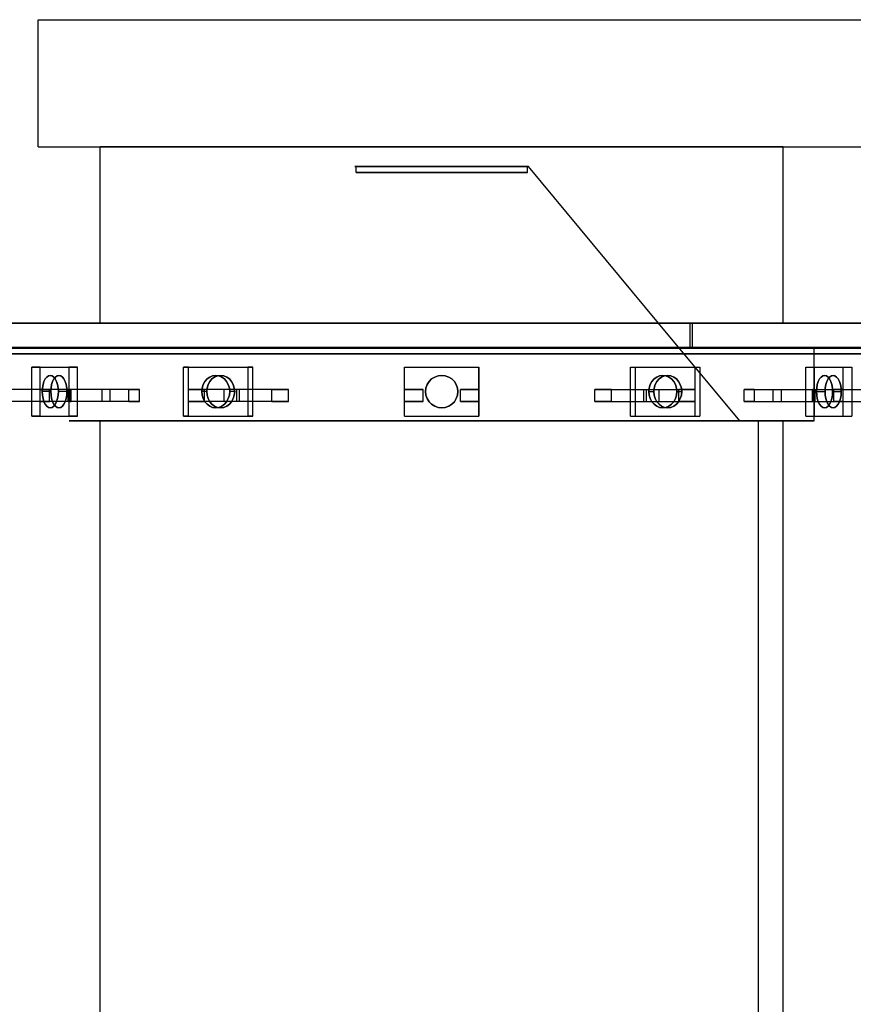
# Model space of a CAD drawing. Header units: millimetres. Extents: x -253 to 492, y -308 to 204.
# Tile 6 of 19: x -201 to -134, y 40 to 119. Entities that reach past the tile are written whole.
import ezdxf

# ---------------------------------------------------------------- set-up
doc = ezdxf.new("R2010")
doc.units = ezdxf.units.MM
doc.layers.add('GEOMETRY', color=7, linetype='Continuous')

msp = doc.modelspace()

# ---------------------------------------------------------------- linework, layer by layer
at = {"layer": 'GEOMETRY'}
for p, q in [((-194.5349, 94.3089), (-194.5349, 108.4553)), ((-139.6628, 94.3089), (-139.6628, 108.4553)), ((-173.9828, 106.4119), (-173.9828, 106.8835)), ((-160.2149, 106.4119), (-160.2149, 106.8835)), ((-194.5349, 7.8591), (-194.5349, 86.4499)), ((-139.6628, 7.8591), (-139.6628, 86.4499))]:
    msp.add_line(p, q, dxfattribs=at)
for points in [[(-199.5349, 108.4553), (-199.5349, 118.6721)], [(-199.5349, 118.6721), (199.5349, 118.6721)], [(-199.5349, 108.4553), (199.5349, 108.4553)], [(-139.6628, 108.4553), (-140.3507, 108.4553), (-142.3798, 108.4553), (-145.6485, 108.4553), (-149.9927, 108.4553), (-155.1948, 108.4553), (-160.9937, 108.4553), (-167.0988, 108.4553), (-173.2039, 108.4553), (-179.0029, 108.4553), (-184.2049, 108.4553), (-188.5492, 108.4553), (-191.8179, 108.4553), (-193.847, 108.4553), (-194.5349, 108.4553), (-193.847, 108.4553), (-191.8179, 108.4553), (-188.5492, 108.4553), (-184.2049, 108.4553), (-179.0029, 108.4553), (-173.2039, 108.4553), (-167.0988, 108.4553), (-160.9937, 108.4553), (-155.1948, 108.4553), (-149.9927, 108.4553), (-145.6485, 108.4553), (-142.3798, 108.4553), (-140.3507, 108.4553), (-139.6628, 108.4553)], [(-139.6628, 94.3089), (-139.6628, 108.4553)], [(-160.1151, 106.8835), (-160.2902, 106.8835), (-160.8067, 106.8835), (-161.6387, 106.8835), (-162.7446, 106.8835), (-164.0687, 106.8835), (-165.5448, 106.8835), (-167.0988, 106.8835), (-168.6529, 106.8835), (-170.129, 106.8835), (-171.4531, 106.8835), (-172.5589, 106.8835), (-173.391, 106.8835), (-173.9075, 106.8835), (-174.0826, 106.8835), (-173.9075, 106.8835), (-173.391, 106.8835), (-172.5589, 106.8835), (-171.4531, 106.8835), (-170.129, 106.8835), (-168.6529, 106.8835), (-167.0988, 106.8835), (-165.5448, 106.8835), (-164.0687, 106.8835), (-162.7446, 106.8835), (-161.6387, 106.8835), (-160.8067, 106.8835), (-160.2902, 106.8835), (-160.1151, 106.8835)], [(-160.2149, 106.8835), (-160.3875, 106.8835), (-160.8966, 106.8835), (-161.7167, 106.8835), (-162.8068, 106.8835), (-164.112, 106.8835), (-165.567, 106.8835), (-167.0988, 106.8835), (-168.6307, 106.8835), (-170.0857, 106.8835), (-171.3909, 106.8835), (-172.4809, 106.8835), (-173.3011, 106.8835), (-173.8102, 106.8835), (-173.9828, 106.8835), (-173.8102, 106.8835), (-173.3011, 106.8835), (-172.4809, 106.8835), (-171.3909, 106.8835), (-170.0857, 106.8835), (-168.6307, 106.8835), (-167.0988, 106.8835), (-165.567, 106.8835), (-164.112, 106.8835), (-162.8068, 106.8835), (-161.7167, 106.8835), (-160.8966, 106.8835), (-160.3875, 106.8835), (-160.2149, 106.8835)], [(-160.2149, 106.4119), (-160.2149, 106.8835)], [(-149.6779, 94.3089), (-160.1151, 106.8835)], [(-160.2149, 106.4119), (-160.3875, 106.4119), (-160.8966, 106.4119), (-161.7167, 106.4119), (-162.8068, 106.4119), (-164.112, 106.4119), (-165.567, 106.4119), (-167.0988, 106.4119), (-168.6307, 106.4119), (-170.0857, 106.4119), (-171.3909, 106.4119), (-172.4809, 106.4119), (-173.3011, 106.4119), (-173.8102, 106.4119), (-173.9828, 106.4119), (-173.8102, 106.4119), (-173.3011, 106.4119), (-172.4809, 106.4119), (-171.3909, 106.4119), (-170.0857, 106.4119), (-168.6307, 106.4119), (-167.0988, 106.4119), (-165.567, 106.4119), (-164.112, 106.4119), (-162.8068, 106.4119), (-161.7167, 106.4119), (-160.8966, 106.4119), (-160.3875, 106.4119), (-160.2149, 106.4119)], [(-121.6977, 94.3089), (-122.836, 94.3089), (-126.1938, 94.3089), (-131.6028, 94.3089), (-138.7917, 94.3089), (-147.4, 94.3089), (-156.9961, 94.3089), (-167.0988, 94.3089), (-177.2015, 94.3089), (-186.7977, 94.3089), (-195.406, 94.3089), (-202.5949, 94.3089)], [(-202.5949, 94.3089), (-195.406, 94.3089), (-186.7977, 94.3089), (-177.2015, 94.3089), (-167.0988, 94.3089), (-156.9961, 94.3089), (-147.4, 94.3089), (-138.7917, 94.3089), (-131.6028, 94.3089), (-126.1938, 94.3089), (-122.836, 94.3089), (-121.6977, 94.3089)], [(-139.6628, 94.3089), (-140.3507, 94.3089), (-142.3798, 94.3089), (-145.6485, 94.3089), (-149.9927, 94.3089), (-155.1948, 94.3089), (-160.9937, 94.3089), (-167.0988, 94.3089), (-173.2039, 94.3089), (-179.0029, 94.3089), (-184.2049, 94.3089), (-188.5492, 94.3089), (-191.8179, 94.3089), (-193.847, 94.3089), (-194.5349, 94.3089), (-193.847, 94.3089), (-191.8179, 94.3089), (-188.5492, 94.3089), (-184.2049, 94.3089), (-179.0029, 94.3089), (-173.2039, 94.3089), (-167.0988, 94.3089), (-160.9937, 94.3089), (-155.1948, 94.3089), (-149.9927, 94.3089), (-145.6485, 94.3089), (-142.3798, 94.3089), (-140.3507, 94.3089), (-139.6628, 94.3089)], [(-146.9458, 94.3089), (-147.4511, 94.3089), (-148.9416, 94.3089), (-151.3426, 94.3089), (-154.5336, 94.3089), (-158.3548, 94.3089), (-162.6144, 94.3089), (-167.0988, 94.3089), (-171.5833, 94.3089), (-175.8429, 94.3089), (-179.664, 94.3089), (-182.8551, 94.3089), (-185.2561, 94.3089), (-186.7466, 94.3089), (-187.2519, 94.3089), (-186.7466, 94.3089), (-185.2561, 94.3089), (-182.8551, 94.3089), (-179.664, 94.3089), (-175.8429, 94.3089), (-171.5833, 94.3089), (-167.0988, 94.3089), (-162.6144, 94.3089), (-158.3548, 94.3089), (-154.5336, 94.3089), (-151.3426, 94.3089), (-148.9416, 94.3089), (-147.4511, 94.3089), (-146.9458, 94.3089)], [(-147.1453, 94.3089), (-147.6456, 94.3089), (-149.1214, 94.3089), (-151.4986, 94.3089), (-154.658, 94.3089), (-158.4413, 94.3089), (-162.6588, 94.3089), (-167.0988, 94.3089), (-171.5389, 94.3089), (-175.7563, 94.3089), (-179.5396, 94.3089), (-182.6991, 94.3089), (-185.0763, 94.3089), (-186.552, 94.3089), (-187.0523, 94.3089), (-186.552, 94.3089), (-185.0763, 94.3089), (-182.6991, 94.3089), (-179.5396, 94.3089), (-175.7563, 94.3089), (-171.5389, 94.3089), (-167.0988, 94.3089), (-162.6588, 94.3089), (-158.4413, 94.3089), (-154.658, 94.3089), (-151.4986, 94.3089), (-149.1214, 94.3089), (-147.6456, 94.3089), (-147.1453, 94.3089)], [(-149.6779, 94.3089), (-150.1147, 94.3089), (-151.4031, 94.3089), (-153.4786, 94.3089), (-156.2371, 94.3089), (-159.5402, 94.3089), (-163.2223, 94.3089), (-167.0988, 94.3089), (-170.9754, 94.3089), (-174.6575, 94.3089), (-177.9606, 94.3089), (-180.7191, 94.3089), (-182.7946, 94.3089), (-184.083, 94.3089), (-184.5198, 94.3089), (-184.083, 94.3089), (-182.7946, 94.3089), (-180.7191, 94.3089), (-177.9606, 94.3089), (-174.6575, 94.3089), (-170.9754, 94.3089), (-167.0988, 94.3089), (-163.2223, 94.3089), (-159.5402, 94.3089), (-156.2371, 94.3089), (-153.4786, 94.3089), (-151.4031, 94.3089), (-150.1147, 94.3089), (-149.6779, 94.3089)], [(-143.1547, 86.4499), (-149.6779, 94.3089)], [(-147.1453, 92.3442), (-147.1453, 94.3089)], [(-146.9458, 92.3442), (-146.9458, 94.3089)], [(-119.6977, 92.3089), (-120.8861, 92.3089), (-124.3919, 92.3089), (-130.0391, 92.3089), (-137.5447, 92.3089), (-146.5322, 92.3089), (-156.5511, 92.3089), (-167.0988, 92.3089), (-177.6466, 92.3089), (-187.6654, 92.3089), (-196.653, 92.3089), (-204.1586, 92.3089)], [(-204.1586, 92.3089), (-196.653, 92.3089), (-187.6654, 92.3089), (-177.6466, 92.3089), (-167.0988, 92.3089), (-156.5511, 92.3089), (-146.5322, 92.3089), (-137.5447, 92.3089), (-130.0391, 92.3089), (-124.3919, 92.3089), (-120.8861, 92.3089), (-119.6977, 92.3089)], [(-122.1977, 91.8442), (-123.3234, 91.8442), (-126.6443, 91.8442), (-131.9937, 91.8442), (-139.1034, 91.8442), (-147.617, 91.8442), (-157.1074, 91.8442), (-167.0988, 91.8442), (-177.0903, 91.8442), (-186.5807, 91.8442), (-195.0943, 91.8442), (-202.204, 91.8442)], [(-202.204, 91.8442), (-195.0943, 91.8442), (-186.5807, 91.8442), (-177.0903, 91.8442), (-167.0988, 91.8442), (-157.1074, 91.8442), (-147.617, 91.8442), (-139.1034, 91.8442), (-131.9937, 91.8442), (-126.6443, 91.8442), (-123.3234, 91.8442), (-122.1977, 91.8442)], [(-122.6977, 92.3442), (-123.8109, 92.3442), (-127.0948, 92.3442), (-132.3846, 92.3442), (-139.4152, 92.3442), (-147.8339, 92.3442), (-157.2186, 92.3442), (-167.0988, 92.3442), (-176.979, 92.3442), (-186.3638, 92.3442), (-194.7825, 92.3442), (-201.8131, 92.3442)], [(-201.8131, 92.3442), (-194.7825, 92.3442), (-186.3638, 92.3442), (-176.979, 92.3442), (-167.0988, 92.3442), (-157.2186, 92.3442), (-147.8339, 92.3442), (-139.4152, 92.3442), (-132.3846, 92.3442), (-127.0948, 92.3442), (-123.8109, 92.3442), (-122.6977, 92.3442)], [(-137.1686, 92.3442), (-137.919, 92.3442), (-140.1326, 92.3442), (-143.6984, 92.3442), (-148.4376, 92.3442), (-154.1126, 92.3442), (-160.4387, 92.3442), (-167.0988, 92.3442), (-173.7589, 92.3442), (-180.0851, 92.3442), (-185.76, 92.3442), (-190.4992, 92.3442), (-194.065, 92.3442), (-196.2787, 92.3442), (-197.0291, 92.3442), (-196.2787, 92.3442), (-194.065, 92.3442), (-190.4992, 92.3442), (-185.76, 92.3442), (-180.0851, 92.3442), (-173.7589, 92.3442), (-167.0988, 92.3442), (-160.4387, 92.3442), (-154.1126, 92.3442), (-148.4376, 92.3442), (-143.6984, 92.3442), (-140.1326, 92.3442), (-137.919, 92.3442), (-137.1686, 92.3442)], [(-146.9458, 92.3442), (-147.4511, 92.3442), (-148.9416, 92.3442), (-151.3426, 92.3442), (-154.5336, 92.3442), (-158.3548, 92.3442), (-162.6144, 92.3442), (-167.0988, 92.3442), (-171.5833, 92.3442), (-175.8429, 92.3442), (-179.664, 92.3442), (-182.8551, 92.3442), (-185.2561, 92.3442), (-186.7466, 92.3442), (-187.2519, 92.3442), (-186.7466, 92.3442), (-185.2561, 92.3442), (-182.8551, 92.3442), (-179.664, 92.3442), (-175.8429, 92.3442), (-171.5833, 92.3442), (-167.0988, 92.3442), (-162.6144, 92.3442), (-158.3548, 92.3442), (-154.5336, 92.3442), (-151.3426, 92.3442), (-148.9416, 92.3442), (-147.4511, 92.3442), (-146.9458, 92.3442)], [(-147.1453, 92.3442), (-147.6456, 92.3442), (-149.1214, 92.3442), (-151.4986, 92.3442), (-154.658, 92.3442), (-158.4413, 92.3442), (-162.6588, 92.3442), (-167.0988, 92.3442), (-171.5389, 92.3442), (-175.7563, 92.3442), (-179.5396, 92.3442), (-182.6991, 92.3442), (-185.0763, 92.3442), (-186.552, 92.3442), (-187.0523, 92.3442), (-186.552, 92.3442), (-185.0763, 92.3442), (-182.6991, 92.3442), (-179.5396, 92.3442), (-175.7563, 92.3442), (-171.5389, 92.3442), (-167.0988, 92.3442), (-162.6588, 92.3442), (-158.4413, 92.3442), (-154.658, 92.3442), (-151.4986, 92.3442), (-149.1214, 92.3442), (-147.6456, 92.3442), (-147.1453, 92.3442)], [(-137.1686, 86.4499), (-137.1686, 92.3442)], [(-200.0454, 86.8428), (-200.0454, 90.7724)], [(-199.3542, 90.7724), (-200.0454, 90.7724)], [(-200.0454, 90.7724), (-197.0523, 90.7724)], [(-199.3542, 86.8428), (-199.3542, 90.7724)], [(-199.3542, 90.7724), (-196.3611, 90.7724)], [(-199.3542, 88.9648), (-199.3542, 90.7724)], [(-196.3611, 90.7724), (-197.0523, 90.7724)], [(-197.0523, 90.7724), (-197.0523, 86.8428)], [(-196.3611, 88.9648), (-196.3611, 90.7724)], [(-196.3611, 86.8428), (-196.3611, 90.7724)], [(-187.8485, 86.8428), (-187.8485, 90.7724)], [(-187.4495, 90.7724), (-187.8485, 90.7724)], [(-187.8485, 90.7724), (-182.6645, 90.7724)], [(-187.4495, 86.8428), (-187.4495, 90.7724)], [(-187.4495, 90.7724), (-182.2654, 90.7724)], [(-187.4495, 88.9648), (-187.4495, 90.7724)], [(-182.2654, 90.7724), (-182.6645, 90.7724)], [(-182.6645, 90.7724), (-182.6645, 86.8428)], [(-182.2654, 88.9648), (-182.2654, 90.7724)], [(-182.2654, 86.8428), (-182.2654, 90.7724)], [(-170.0919, 86.8428), (-170.0919, 90.7724)], [(-170.0919, 90.7724), (-164.1058, 90.7724)], [(-170.0919, 88.9648), (-170.0919, 90.7724)], [(-164.1058, 88.9648), (-164.1058, 90.7724)], [(-164.1058, 90.7724), (-164.1058, 86.8428)], [(-151.9323, 90.7724), (-151.5332, 90.7724)], [(-151.9323, 86.8428), (-151.9323, 90.7724)], [(-151.9323, 90.7724), (-146.7482, 90.7724)], [(-151.9323, 88.9648), (-151.9323, 90.7724)], [(-151.5332, 86.8428), (-151.5332, 90.7724)], [(-151.5332, 90.7724), (-146.3491, 90.7724)], [(-146.7482, 88.9648), (-146.7482, 90.7724)], [(-146.7482, 90.7724), (-146.3491, 90.7724)], [(-146.7482, 86.8428), (-146.7482, 90.7724)], [(-146.3491, 90.7724), (-146.3491, 86.8428)], [(-137.8365, 90.7724), (-134.8435, 90.7724)], [(-137.8365, 86.8428), (-137.8365, 90.7724)], [(-137.8365, 90.7724), (-137.1453, 90.7724)], [(-137.8365, 88.9648), (-137.8365, 90.7724)], [(-137.1453, 90.7724), (-134.1523, 90.7724)], [(-137.1453, 86.8428), (-137.1453, 90.7724)], [(-134.8435, 88.9648), (-134.8435, 90.7724)], [(-134.8435, 90.7724), (-134.1523, 90.7724)], [(-134.8435, 86.8428), (-134.8435, 90.7724)], [(-134.1523, 90.7724), (-134.1523, 86.8428)], [(-197.9004, 88.8076), (-197.9166, 89.0962), (-197.9646, 89.3703), (-198.0418, 89.6162), (-198.1445, 89.8216), (-198.2675, 89.9761), (-198.4045, 90.072), (-198.5489, 90.1046), (-198.6932, 90.072), (-198.8302, 89.9761), (-198.9532, 89.8216), (-199.0559, 89.6162), (-199.1331, 89.3703), (-199.1811, 89.0962), (-199.1973, 88.8076), (-199.1811, 88.519), (-199.1331, 88.2449), (-199.0559, 87.9989), (-198.9532, 87.7936), (-198.8302, 87.6391), (-198.6932, 87.5431), (-198.5489, 87.5106), (-198.4045, 87.5431), (-198.2675, 87.6391), (-198.1445, 87.7936), (-198.0418, 87.9989), (-197.9646, 88.2449), (-197.9166, 88.519), (-197.9004, 88.8076)], [(-199.1973, 88.8076), (-199.1811, 89.0962), (-199.1331, 89.3703), (-199.0559, 89.6162), (-198.9532, 89.8216), (-198.8302, 89.9761), (-198.6932, 90.072), (-198.5489, 90.1046), (-198.4045, 90.072), (-198.2675, 89.9761), (-198.1445, 89.8216), (-198.0418, 89.6162), (-197.9646, 89.3703), (-197.9166, 89.0962), (-197.9004, 88.8076), (-197.9166, 88.519), (-197.9646, 88.2449), (-198.0418, 87.9989), (-198.1445, 87.7936), (-198.2675, 87.6391), (-198.4045, 87.5431), (-198.5489, 87.5106), (-198.6932, 87.5431), (-198.8302, 87.6391), (-198.9532, 87.7936), (-199.0559, 87.9989), (-199.1331, 88.2449), (-199.1811, 88.519), (-199.1973, 88.8076)], [(-197.2092, 88.8076), (-197.2254, 89.0962), (-197.2734, 89.3703), (-197.3506, 89.6162), (-197.4533, 89.8216), (-197.5763, 89.9761), (-197.7133, 90.072), (-197.8576, 90.1046), (-198.0019, 90.072), (-198.139, 89.9761), (-198.262, 89.8216), (-198.3647, 89.6162), (-198.4419, 89.3703), (-198.4899, 89.0962), (-198.5061, 88.8076), (-198.4899, 88.519), (-198.4419, 88.2449), (-198.3647, 87.9989), (-198.262, 87.7936), (-198.139, 87.6391), (-198.0019, 87.5431), (-197.8576, 87.5106), (-197.7133, 87.5431), (-197.5763, 87.6391), (-197.4533, 87.7936), (-197.3506, 87.9989), (-197.2734, 88.2449), (-197.2254, 88.519), (-197.2092, 88.8076)], [(-198.5061, 88.8076), (-198.4899, 89.0962), (-198.4419, 89.3703), (-198.3647, 89.6162), (-198.262, 89.8216), (-198.139, 89.9761), (-198.0019, 90.072), (-197.8576, 90.1046), (-197.7133, 90.072), (-197.5763, 89.9761), (-197.4533, 89.8216), (-197.3506, 89.6162), (-197.2734, 89.3703), (-197.2254, 89.0962), (-197.2092, 88.8076), (-197.2254, 88.519), (-197.2734, 88.2449), (-197.3506, 87.9989), (-197.4533, 87.7936), (-197.5763, 87.6391), (-197.7133, 87.5431), (-197.8576, 87.5106), (-198.0019, 87.5431), (-198.139, 87.6391), (-198.262, 87.7936), (-198.3647, 87.9989), (-198.4419, 88.2449), (-198.4899, 88.519), (-198.5061, 88.8076)], [(-186.3797, 88.8076), (-186.3516, 88.519), (-186.2685, 88.2449), (-186.1347, 87.9989), (-185.9568, 87.7936), (-185.7439, 87.6391), (-185.5065, 87.5431), (-185.2565, 87.5106), (-185.0066, 87.5431), (-184.7692, 87.6391), (-184.5562, 87.7936), (-184.3783, 87.9989), (-184.2445, 88.2449), (-184.1615, 88.519), (-184.1333, 88.8076), (-184.1615, 89.0962), (-184.2445, 89.3703), (-184.3783, 89.6162), (-184.5562, 89.8216), (-184.7692, 89.9761), (-185.0066, 90.072), (-185.2565, 90.1046), (-185.5065, 90.072), (-185.7439, 89.9761), (-185.9568, 89.8216), (-186.1347, 89.6162), (-186.2685, 89.3703), (-186.3516, 89.0962), (-186.3797, 88.8076)], [(-184.1333, 88.8076), (-184.1615, 88.519), (-184.2445, 88.2449), (-184.3783, 87.9989), (-184.5562, 87.7936), (-184.7692, 87.6391), (-185.0066, 87.5431), (-185.2565, 87.5106), (-185.5065, 87.5431), (-185.7439, 87.6391), (-185.9568, 87.7936), (-186.1347, 87.9989), (-186.2685, 88.2449), (-186.3516, 88.519), (-186.3797, 88.8076), (-186.3516, 89.0962), (-186.2685, 89.3703), (-186.1347, 89.6162), (-185.9568, 89.8216), (-185.7439, 89.9761), (-185.5065, 90.072), (-185.2565, 90.1046), (-185.0066, 90.072), (-184.7692, 89.9761), (-184.5562, 89.8216), (-184.3783, 89.6162), (-184.2445, 89.3703), (-184.1615, 89.0962), (-184.1333, 88.8076)], [(-185.9807, 88.8076), (-185.9525, 88.519), (-185.8694, 88.2449), (-185.7356, 87.9989), (-185.5578, 87.7936), (-185.3448, 87.6391), (-185.1074, 87.5431), (-184.8574, 87.5106), (-184.6075, 87.5431), (-184.3701, 87.6391), (-184.1571, 87.7936), (-183.9793, 87.9989), (-183.8455, 88.2449), (-183.7624, 88.519), (-183.7342, 88.8076), (-183.7624, 89.0962), (-183.8455, 89.3703), (-183.9793, 89.6162), (-184.1571, 89.8216), (-184.3701, 89.9761), (-184.6075, 90.072), (-184.8574, 90.1046), (-185.1074, 90.072), (-185.3448, 89.9761), (-185.5578, 89.8216), (-185.7356, 89.6162), (-185.8694, 89.3703), (-185.9525, 89.0962), (-185.9807, 88.8076)], [(-183.7342, 88.8076), (-183.7624, 88.519), (-183.8455, 88.2449), (-183.9793, 87.9989), (-184.1571, 87.7936), (-184.3701, 87.6391), (-184.6075, 87.5431), (-184.8574, 87.5106), (-185.1074, 87.5431), (-185.3448, 87.6391), (-185.5578, 87.7936), (-185.7356, 87.9989), (-185.8694, 88.2449), (-185.9525, 88.519), (-185.9807, 88.8076), (-185.9525, 89.0962), (-185.8694, 89.3703), (-185.7356, 89.6162), (-185.5578, 89.8216), (-185.3448, 89.9761), (-185.1074, 90.072), (-184.8574, 90.1046), (-184.6075, 90.072), (-184.3701, 89.9761), (-184.1571, 89.8216), (-183.9793, 89.6162), (-183.8455, 89.3703), (-183.7624, 89.0962), (-183.7342, 88.8076)], [(-168.3958, 88.8076), (-168.3633, 88.519), (-168.2674, 88.2449), (-168.1129, 87.9989), (-167.9075, 87.7936), (-167.6616, 87.6391), (-167.3874, 87.5431), (-167.0988, 87.5106), (-166.8102, 87.5431), (-166.5361, 87.6391), (-166.2902, 87.7936), (-166.0848, 87.9989), (-165.9303, 88.2449), (-165.8344, 88.519), (-165.8019, 88.8076), (-165.8344, 89.0962), (-165.9303, 89.3703), (-166.0848, 89.6162), (-166.2902, 89.8216), (-166.5361, 89.9761), (-166.8102, 90.072), (-167.0988, 90.1046), (-167.3874, 90.072), (-167.6616, 89.9761), (-167.9075, 89.8216), (-168.1129, 89.6162), (-168.2674, 89.3703), (-168.3633, 89.0962), (-168.3958, 88.8076)], [(-165.8019, 88.8076), (-165.8344, 88.519), (-165.9303, 88.2449), (-166.0848, 87.9989), (-166.2902, 87.7936), (-166.5361, 87.6391), (-166.8102, 87.5431), (-167.0988, 87.5106), (-167.3874, 87.5431), (-167.6616, 87.6391), (-167.9075, 87.7936), (-168.1129, 87.9989), (-168.2674, 88.2449), (-168.3633, 88.519), (-168.3958, 88.8076), (-168.3633, 89.0962), (-168.2674, 89.3703), (-168.1129, 89.6162), (-167.9075, 89.8216), (-167.6616, 89.9761), (-167.3874, 90.072), (-167.0988, 90.1046), (-166.8102, 90.072), (-166.5361, 89.9761), (-166.2902, 89.8216), (-166.0848, 89.6162), (-165.9303, 89.3703), (-165.8344, 89.0962), (-165.8019, 88.8076)], [(-150.4634, 88.8076), (-150.4353, 88.519), (-150.3522, 88.2449), (-150.2184, 87.9989), (-150.0405, 87.7936), (-149.8276, 87.6391), (-149.5902, 87.5431), (-149.3402, 87.5106), (-149.0903, 87.5431), (-148.8529, 87.6391), (-148.6399, 87.7936), (-148.4621, 87.9989), (-148.3283, 88.2449), (-148.2452, 88.519), (-148.217, 88.8076), (-148.2452, 89.0962), (-148.3283, 89.3703), (-148.4621, 89.6162), (-148.6399, 89.8216), (-148.8529, 89.9761), (-149.0903, 90.072), (-149.3402, 90.1046), (-149.5902, 90.072), (-149.8276, 89.9761), (-150.0405, 89.8216), (-150.2184, 89.6162), (-150.3522, 89.3703), (-150.4353, 89.0962), (-150.4634, 88.8076)], [(-148.217, 88.8076), (-148.2452, 88.519), (-148.3283, 88.2449), (-148.4621, 87.9989), (-148.6399, 87.7936), (-148.8529, 87.6391), (-149.0903, 87.5431), (-149.3402, 87.5106), (-149.5902, 87.5431), (-149.8276, 87.6391), (-150.0405, 87.7936), (-150.2184, 87.9989), (-150.3522, 88.2449), (-150.4353, 88.519), (-150.4634, 88.8076), (-150.4353, 89.0962), (-150.3522, 89.3703), (-150.2184, 89.6162), (-150.0405, 89.8216), (-149.8276, 89.9761), (-149.5902, 90.072), (-149.3402, 90.1046), (-149.0903, 90.072), (-148.8529, 89.9761), (-148.6399, 89.8216), (-148.4621, 89.6162), (-148.3283, 89.3703), (-148.2452, 89.0962), (-148.217, 88.8076)], [(-150.0644, 88.8076), (-150.0362, 88.519), (-149.9531, 88.2449), (-149.8193, 87.9989), (-149.6415, 87.7936), (-149.4285, 87.6391), (-149.1911, 87.5431), (-148.9412, 87.5106), (-148.6912, 87.5431), (-148.4538, 87.6391), (-148.2408, 87.7936), (-148.063, 87.9989), (-147.9292, 88.2449), (-147.8461, 88.519), (-147.8179, 88.8076), (-147.8461, 89.0962), (-147.9292, 89.3703), (-148.063, 89.6162), (-148.2408, 89.8216), (-148.4538, 89.9761), (-148.6912, 90.072), (-148.9412, 90.1046), (-149.1911, 90.072), (-149.4285, 89.9761), (-149.6415, 89.8216), (-149.8193, 89.6162), (-149.9531, 89.3703), (-150.0362, 89.0962), (-150.0644, 88.8076)], [(-147.8179, 88.8076), (-147.8461, 88.519), (-147.9292, 88.2449), (-148.063, 87.9989), (-148.2408, 87.7936), (-148.4538, 87.6391), (-148.6912, 87.5431), (-148.9412, 87.5106), (-149.1911, 87.5431), (-149.4285, 87.6391), (-149.6415, 87.7936), (-149.8193, 87.9989), (-149.9531, 88.2449), (-150.0362, 88.519), (-150.0644, 88.8076), (-150.0362, 89.0962), (-149.9531, 89.3703), (-149.8193, 89.6162), (-149.6415, 89.8216), (-149.4285, 89.9761), (-149.1911, 90.072), (-148.9412, 90.1046), (-148.6912, 90.072), (-148.4538, 89.9761), (-148.2408, 89.8216), (-148.063, 89.6162), (-147.9292, 89.3703), (-147.8461, 89.0962), (-147.8179, 88.8076)], [(-135.6915, 88.8076), (-135.7078, 89.0962), (-135.7558, 89.3703), (-135.833, 89.6162), (-135.9357, 89.8216), (-136.0587, 89.9761), (-136.1957, 90.072), (-136.34, 90.1046), (-136.4843, 90.072), (-136.6214, 89.9761), (-136.7444, 89.8216), (-136.847, 89.6162), (-136.9243, 89.3703), (-136.9723, 89.0962), (-136.9885, 88.8076), (-136.9723, 88.519), (-136.9243, 88.2449), (-136.847, 87.9989), (-136.7444, 87.7936), (-136.6214, 87.6391), (-136.4843, 87.5431), (-136.34, 87.5106), (-136.1957, 87.5431), (-136.0587, 87.6391), (-135.9357, 87.7936), (-135.833, 87.9989), (-135.7558, 88.2449), (-135.7078, 88.519), (-135.6915, 88.8076)], [(-136.9885, 88.8076), (-136.9723, 89.0962), (-136.9243, 89.3703), (-136.847, 89.6162), (-136.7444, 89.8216), (-136.6214, 89.9761), (-136.4843, 90.072), (-136.34, 90.1046), (-136.1957, 90.072), (-136.0587, 89.9761), (-135.9357, 89.8216), (-135.833, 89.6162), (-135.7558, 89.3703), (-135.7078, 89.0962), (-135.6915, 88.8076), (-135.7078, 88.519), (-135.7558, 88.2449), (-135.833, 87.9989), (-135.9357, 87.7936), (-136.0587, 87.6391), (-136.1957, 87.5431), (-136.34, 87.5106), (-136.4843, 87.5431), (-136.6214, 87.6391), (-136.7444, 87.7936), (-136.847, 87.9989), (-136.9243, 88.2449), (-136.9723, 88.519), (-136.9885, 88.8076)], [(-135.0003, 88.8076), (-135.0166, 89.0962), (-135.0646, 89.3703), (-135.1418, 89.6162), (-135.2445, 89.8216), (-135.3675, 89.9761), (-135.5045, 90.072), (-135.6488, 90.1046), (-135.7931, 90.072), (-135.9302, 89.9761), (-136.0531, 89.8216), (-136.1558, 89.6162), (-136.2331, 89.3703), (-136.2811, 89.0962), (-136.2973, 88.8076), (-136.2811, 88.519), (-136.2331, 88.2449), (-136.1558, 87.9989), (-136.0531, 87.7936), (-135.9302, 87.6391), (-135.7931, 87.5431), (-135.6488, 87.5106), (-135.5045, 87.5431), (-135.3675, 87.6391), (-135.2445, 87.7936), (-135.1418, 87.9989), (-135.0646, 88.2449), (-135.0166, 88.519), (-135.0003, 88.8076)], [(-136.2973, 88.8076), (-136.2811, 89.0962), (-136.2331, 89.3703), (-136.1558, 89.6162), (-136.0531, 89.8216), (-135.9302, 89.9761), (-135.7931, 90.072), (-135.6488, 90.1046), (-135.5045, 90.072), (-135.3675, 89.9761), (-135.2445, 89.8216), (-135.1418, 89.6162), (-135.0646, 89.3703), (-135.0166, 89.0962), (-135.0003, 88.8076), (-135.0166, 88.519), (-135.0646, 88.2449), (-135.1418, 87.9989), (-135.2445, 87.7936), (-135.3675, 87.6391), (-135.5045, 87.5431), (-135.6488, 87.5106), (-135.7931, 87.5431), (-135.9302, 87.6391), (-136.0531, 87.7936), (-136.1558, 87.9989), (-136.2331, 88.2449), (-136.2811, 88.519), (-136.2973, 88.8076)], [(-196.879, 88.9648), (-202.616, 88.9648)], [(-196.9916, 88.9648), (-202.616, 88.9648)], [(-194.3858, 88.9648), (-199.3542, 88.9648)], [(-199.3542, 88.9648), (-198.6059, 88.9648)], [(-198.5061, 88.8076), (-199.1973, 88.8076)], [(-198.6059, 88.0217), (-198.6059, 88.9648)], [(-193.735, 88.9648), (-198.6059, 88.9648)], [(-197.2092, 88.8076), (-197.9004, 88.8076)], [(-196.3611, 88.9648), (-197.1094, 88.9648)], [(-197.1094, 88.0217), (-197.1094, 88.9648)], [(-192.2385, 88.9648), (-197.1094, 88.9648)], [(-196.9916, 88.0217), (-196.9916, 88.9648)], [(-196.9916, 88.9648), (-196.9888, 88.9648), (-196.9859, 88.9648), (-196.9828, 88.9648), (-196.9797, 88.9648), (-196.9764, 88.9648), (-196.9731, 88.9648), (-196.9697, 88.9648), (-196.9661, 88.9648), (-196.9624, 88.9648), (-196.9587, 88.9648), (-196.9548, 88.9648), (-196.9509, 88.9648), (-196.9468, 88.9648), (-196.9426, 88.9648), (-196.9383, 88.9648), (-196.934, 88.9648), (-196.9295, 88.9648), (-196.9249, 88.9648), (-196.9202, 88.9648), (-196.9154, 88.9648), (-196.9105, 88.9648), (-196.9056, 88.9648), (-196.9005, 88.9648), (-196.8953, 88.9648), (-196.89, 88.9648), (-196.8846, 88.9648), (-196.879, 88.9648)], [(-196.879, 88.0217), (-196.879, 88.9648)], [(-191.3927, 88.9648), (-196.3611, 88.9648)], [(-193.735, 88.9648), (-193.7603, 88.9648), (-193.7855, 88.9648), (-193.8107, 88.9648), (-193.8357, 88.9648), (-193.8606, 88.9648), (-193.8855, 88.9648), (-193.9102, 88.9648), (-193.9349, 88.9648), (-193.9595, 88.9648), (-193.9839, 88.9648), (-194.0083, 88.9648), (-194.0326, 88.9648), (-194.0568, 88.9648), (-194.0809, 88.9648), (-194.1049, 88.9648), (-194.1288, 88.9648), (-194.1527, 88.9648), (-194.1764, 88.9648), (-194.2, 88.9648), (-194.2236, 88.9648), (-194.247, 88.9648), (-194.2704, 88.9648), (-194.2936, 88.9648), (-194.3168, 88.9648), (-194.3399, 88.9648), (-194.3629, 88.9648), (-194.3858, 88.9648)], [(-194.3858, 88.0217), (-194.3858, 88.9648)], [(-193.735, 88.0217), (-193.735, 88.9648)], [(-192.2385, 88.0217), (-192.2385, 88.9648)], [(-192.2385, 88.9648), (-192.2083, 88.9648), (-192.178, 88.9648), (-192.1476, 88.9648), (-192.1171, 88.9648), (-192.0866, 88.9648), (-192.0559, 88.9648), (-192.0252, 88.9648), (-191.9944, 88.9648), (-191.9635, 88.9648), (-191.9325, 88.9648), (-191.9014, 88.9648), (-191.8703, 88.9648), (-191.839, 88.9648), (-191.8077, 88.9648), (-191.7763, 88.9648), (-191.7448, 88.9648), (-191.7132, 88.9648), (-191.6816, 88.9648), (-191.6498, 88.9648), (-191.618, 88.9648), (-191.586, 88.9648), (-191.554, 88.9648), (-191.5219, 88.9648), (-191.4898, 88.9648), (-191.4575, 88.9648), (-191.4252, 88.9648), (-191.3927, 88.9648)], [(-191.3927, 88.0217), (-191.3927, 88.9648)], [(-184.581, 88.9648), (-187.4495, 88.9648)], [(-187.4495, 88.9648), (-186.1535, 88.9648)], [(-185.9807, 88.8076), (-186.3797, 88.8076)], [(-186.1535, 88.0217), (-186.1535, 88.9648)], [(-183.3413, 88.9648), (-186.1535, 88.9648)], [(-183.3413, 88.9648), (-183.3879, 88.9648), (-183.4345, 88.9648), (-183.4811, 88.9648), (-183.5276, 88.9648), (-183.574, 88.9648), (-183.6204, 88.9648), (-183.6667, 88.9648), (-183.713, 88.9648), (-183.7592, 88.9648), (-183.8053, 88.9648), (-183.8514, 88.9648), (-183.8975, 88.9648), (-183.9434, 88.9648), (-183.9894, 88.9648), (-184.0352, 88.9648), (-184.081, 88.9648), (-184.1268, 88.9648), (-184.1725, 88.9648), (-184.2181, 88.9648), (-184.2637, 88.9648), (-184.3092, 88.9648), (-184.3546, 88.9648), (-184.4, 88.9648), (-184.4453, 88.9648), (-184.4906, 88.9648), (-184.5358, 88.9648), (-184.581, 88.9648)], [(-184.581, 88.0217), (-184.581, 88.9648)], [(-183.7342, 88.8076), (-184.1333, 88.8076)], [(-182.2654, 88.9648), (-183.5614, 88.9648)], [(-183.5614, 88.0217), (-183.5614, 88.9648)], [(-180.7492, 88.9648), (-183.5614, 88.9648)], [(-183.3413, 88.0217), (-183.3413, 88.9648)], [(-179.3969, 88.9648), (-182.2654, 88.9648)], [(-180.7492, 88.0217), (-180.7492, 88.9648)], [(-180.7492, 88.9648), (-180.6997, 88.9648), (-180.6502, 88.9648), (-180.6006, 88.9648), (-180.551, 88.9648), (-180.5013, 88.9648), (-180.4516, 88.9648), (-180.4018, 88.9648), (-180.352, 88.9648), (-180.3021, 88.9648), (-180.2522, 88.9648), (-180.2022, 88.9648), (-180.1522, 88.9648), (-180.1022, 88.9648), (-180.0521, 88.9648), (-180.002, 88.9648), (-179.9518, 88.9648), (-179.9016, 88.9648), (-179.8513, 88.9648), (-179.801, 88.9648), (-179.7506, 88.9648), (-179.7002, 88.9648), (-179.6498, 88.9648), (-179.5993, 88.9648), (-179.5488, 88.9648), (-179.4982, 88.9648), (-179.4476, 88.9648), (-179.3969, 88.9648)], [(-179.3969, 88.0217), (-179.3969, 88.9648)], [(-168.5953, 88.9648), (-168.6509, 88.9648), (-168.7064, 88.9648), (-168.7619, 88.9648), (-168.8174, 88.9648), (-168.8729, 88.9648), (-168.9284, 88.9648), (-168.9838, 88.9648), (-169.0393, 88.9648), (-169.0948, 88.9648), (-169.1503, 88.9648), (-169.2057, 88.9648), (-169.2612, 88.9648), (-169.3166, 88.9648), (-169.372, 88.9648), (-169.4274, 88.9648), (-169.4829, 88.9648), (-169.5383, 88.9648), (-169.5937, 88.9648), (-169.6491, 88.9648), (-169.7044, 88.9648), (-169.7598, 88.9648), (-169.8152, 88.9648), (-169.8705, 88.9648), (-169.9259, 88.9648), (-169.9812, 88.9648), (-170.0365, 88.9648), (-170.0919, 88.9648)], [(-170.0919, 88.0217), (-170.0919, 88.9648)], [(-170.0919, 88.9648), (-168.5953, 88.9648)], [(-168.5953, 88.0217), (-168.5953, 88.9648)], [(-165.6023, 88.0217), (-165.6023, 88.9648)], [(-165.6023, 88.9648), (-165.5468, 88.9648), (-165.4913, 88.9648), (-165.4358, 88.9648), (-165.3803, 88.9648), (-165.3248, 88.9648), (-165.2693, 88.9648), (-165.2138, 88.9648), (-165.1584, 88.9648), (-165.1029, 88.9648), (-165.0474, 88.9648), (-164.992, 88.9648), (-164.9365, 88.9648), (-164.8811, 88.9648), (-164.8256, 88.9648), (-164.7702, 88.9648), (-164.7148, 88.9648), (-164.6594, 88.9648), (-164.604, 88.9648), (-164.5486, 88.9648), (-164.4932, 88.9648), (-164.4379, 88.9648), (-164.3825, 88.9648), (-164.3271, 88.9648), (-164.2718, 88.9648), (-164.2165, 88.9648), (-164.1611, 88.9648), (-164.1058, 88.9648)], [(-164.1058, 88.9648), (-165.6023, 88.9648)], [(-164.1058, 88.0217), (-164.1058, 88.9648)], [(-153.4485, 88.9648), (-153.498, 88.9648), (-153.5475, 88.9648), (-153.5971, 88.9648), (-153.6467, 88.9648), (-153.6964, 88.9648), (-153.7461, 88.9648), (-153.7959, 88.9648), (-153.8457, 88.9648), (-153.8956, 88.9648), (-153.9455, 88.9648), (-153.9954, 88.9648), (-154.0454, 88.9648), (-154.0955, 88.9648), (-154.1456, 88.9648), (-154.1957, 88.9648), (-154.2459, 88.9648), (-154.2961, 88.9648), (-154.3464, 88.9648), (-154.3967, 88.9648), (-154.4471, 88.9648), (-154.4975, 88.9648), (-154.5479, 88.9648), (-154.5984, 88.9648), (-154.6489, 88.9648), (-154.6995, 88.9648), (-154.7501, 88.9648), (-154.8008, 88.9648)], [(-154.8008, 88.0217), (-154.8008, 88.9648)], [(-154.8008, 88.9648), (-151.9323, 88.9648)], [(-153.4485, 88.0217), (-153.4485, 88.9648)], [(-153.4485, 88.9648), (-150.6362, 88.9648)], [(-151.9323, 88.9648), (-150.6362, 88.9648)], [(-150.8564, 88.0217), (-150.8564, 88.9648)], [(-150.8564, 88.9648), (-150.8098, 88.9648), (-150.7632, 88.9648), (-150.7166, 88.9648), (-150.6701, 88.9648), (-150.6237, 88.9648), (-150.5773, 88.9648), (-150.531, 88.9648), (-150.4847, 88.9648), (-150.4385, 88.9648), (-150.3923, 88.9648), (-150.3462, 88.9648), (-150.3002, 88.9648), (-150.2542, 88.9648), (-150.2083, 88.9648), (-150.1624, 88.9648), (-150.1166, 88.9648), (-150.0709, 88.9648), (-150.0252, 88.9648), (-149.9796, 88.9648), (-149.934, 88.9648), (-149.8885, 88.9648), (-149.8431, 88.9648), (-149.7977, 88.9648), (-149.7523, 88.9648), (-149.7071, 88.9648), (-149.6619, 88.9648), (-149.6167, 88.9648)], [(-150.8564, 88.9648), (-148.0442, 88.9648)], [(-150.6362, 88.0217), (-150.6362, 88.9648)], [(-150.4634, 88.8076), (-150.0644, 88.8076)], [(-149.6167, 88.0217), (-149.6167, 88.9648)], [(-149.6167, 88.9648), (-146.7482, 88.9648)], [(-148.217, 88.8076), (-147.8179, 88.8076)], [(-146.7482, 88.9648), (-148.0442, 88.9648)], [(-148.0442, 88.0217), (-148.0442, 88.9648)], [(-141.9592, 88.9648), (-141.9894, 88.9648), (-142.0197, 88.9648), (-142.0501, 88.9648), (-142.0805, 88.9648), (-142.1111, 88.9648), (-142.1417, 88.9648), (-142.1725, 88.9648), (-142.2033, 88.9648), (-142.2342, 88.9648), (-142.2652, 88.9648), (-142.2962, 88.9648), (-142.3274, 88.9648), (-142.3586, 88.9648), (-142.39, 88.9648), (-142.4214, 88.9648), (-142.4529, 88.9648), (-142.4845, 88.9648), (-142.5161, 88.9648), (-142.5479, 88.9648), (-142.5797, 88.9648), (-142.6116, 88.9648), (-142.6436, 88.9648), (-142.6757, 88.9648), (-142.7079, 88.9648), (-142.7402, 88.9648), (-142.7725, 88.9648), (-142.8049, 88.9648)], [(-142.8049, 88.0217), (-142.8049, 88.9648)], [(-142.8049, 88.9648), (-137.8365, 88.9648)], [(-141.9592, 88.0217), (-141.9592, 88.9648)], [(-141.9592, 88.9648), (-137.0883, 88.9648)], [(-140.4627, 88.0217), (-140.4627, 88.9648)], [(-140.4627, 88.9648), (-140.4374, 88.9648), (-140.4121, 88.9648), (-140.387, 88.9648), (-140.362, 88.9648), (-140.337, 88.9648), (-140.3122, 88.9648), (-140.2874, 88.9648), (-140.2628, 88.9648), (-140.2382, 88.9648), (-140.2137, 88.9648), (-140.1894, 88.9648), (-140.1651, 88.9648), (-140.1409, 88.9648), (-140.1168, 88.9648), (-140.0928, 88.9648), (-140.0688, 88.9648), (-140.045, 88.9648), (-140.0213, 88.9648), (-139.9976, 88.9648), (-139.9741, 88.9648), (-139.9506, 88.9648), (-139.9273, 88.9648), (-139.904, 88.9648), (-139.8809, 88.9648), (-139.8578, 88.9648), (-139.8348, 88.9648), (-139.8119, 88.9648)], [(-140.4627, 88.9648), (-135.5918, 88.9648)], [(-139.8119, 88.0217), (-139.8119, 88.9648)], [(-139.8119, 88.9648), (-134.8435, 88.9648)], [(-137.8365, 88.9648), (-137.0883, 88.9648)], [(-137.206, 88.9648), (-137.2089, 88.9648), (-137.2118, 88.9648), (-137.2148, 88.9648), (-137.218, 88.9648), (-137.2212, 88.9648), (-137.2246, 88.9648), (-137.228, 88.9648), (-137.2316, 88.9648), (-137.2352, 88.9648), (-137.239, 88.9648), (-137.2429, 88.9648), (-137.2468, 88.9648), (-137.2509, 88.9648), (-137.2551, 88.9648), (-137.2593, 88.9648), (-137.2637, 88.9648), (-137.2682, 88.9648), (-137.2728, 88.9648), (-137.2774, 88.9648), (-137.2822, 88.9648), (-137.2871, 88.9648), (-137.2921, 88.9648), (-137.2972, 88.9648), (-137.3024, 88.9648), (-137.3077, 88.9648), (-137.3131, 88.9648), (-137.3186, 88.9648)], [(-137.3186, 88.0217), (-137.3186, 88.9648)], [(-137.3186, 88.9648), (-131.5816, 88.9648)], [(-137.206, 88.0217), (-137.206, 88.9648)], [(-137.206, 88.9648), (-131.5816, 88.9648)], [(-137.0883, 88.0217), (-137.0883, 88.9648)], [(-136.9885, 88.8076), (-136.2973, 88.8076)], [(-135.6915, 88.8076), (-135.0003, 88.8076)], [(-134.8435, 88.9648), (-135.5918, 88.9648)], [(-135.5918, 88.0217), (-135.5918, 88.9648)], [(-196.879, 88.0217), (-202.616, 88.0217)], [(-196.9916, 88.0217), (-202.616, 88.0217)], [(-194.3858, 88.0217), (-199.3542, 88.0217)], [(-199.3542, 86.8428), (-199.3542, 88.0217)], [(-199.3542, 88.0217), (-198.6059, 88.0217)], [(-193.735, 88.0217), (-198.6059, 88.0217)], [(-196.3611, 88.0217), (-197.1094, 88.0217)], [(-192.2385, 88.0217), (-197.1094, 88.0217)], [(-196.9916, 88.0217), (-196.9888, 88.0217), (-196.9859, 88.0217), (-196.9828, 88.0217), (-196.9797, 88.0217), (-196.9764, 88.0217), (-196.9731, 88.0217), (-196.9697, 88.0217), (-196.9661, 88.0217), (-196.9624, 88.0217), (-196.9587, 88.0217), (-196.9548, 88.0217), (-196.9509, 88.0217), (-196.9468, 88.0217), (-196.9426, 88.0217), (-196.9383, 88.0217), (-196.934, 88.0217), (-196.9295, 88.0217), (-196.9249, 88.0217), (-196.9202, 88.0217), (-196.9154, 88.0217), (-196.9105, 88.0217), (-196.9056, 88.0217), (-196.9005, 88.0217), (-196.8953, 88.0217), (-196.89, 88.0217), (-196.8846, 88.0217), (-196.879, 88.0217)], [(-191.3927, 88.0217), (-196.3611, 88.0217)], [(-196.3611, 86.8428), (-196.3611, 88.0217)], [(-193.735, 88.0217), (-193.7603, 88.0217), (-193.7855, 88.0217), (-193.8107, 88.0217), (-193.8357, 88.0217), (-193.8606, 88.0217), (-193.8855, 88.0217), (-193.9102, 88.0217), (-193.9349, 88.0217), (-193.9595, 88.0217), (-193.9839, 88.0217), (-194.0083, 88.0217), (-194.0326, 88.0217), (-194.0568, 88.0217), (-194.0809, 88.0217), (-194.1049, 88.0217), (-194.1288, 88.0217), (-194.1527, 88.0217), (-194.1764, 88.0217), (-194.2, 88.0217), (-194.2236, 88.0217), (-194.247, 88.0217), (-194.2704, 88.0217), (-194.2936, 88.0217), (-194.3168, 88.0217), (-194.3399, 88.0217), (-194.3629, 88.0217), (-194.3858, 88.0217)], [(-192.2385, 88.0217), (-192.2083, 88.0217), (-192.178, 88.0217), (-192.1476, 88.0217), (-192.1171, 88.0217), (-192.0866, 88.0217), (-192.0559, 88.0217), (-192.0252, 88.0217), (-191.9944, 88.0217), (-191.9635, 88.0217), (-191.9325, 88.0217), (-191.9014, 88.0217), (-191.8703, 88.0217), (-191.839, 88.0217), (-191.8077, 88.0217), (-191.7763, 88.0217), (-191.7448, 88.0217), (-191.7132, 88.0217), (-191.6816, 88.0217), (-191.6498, 88.0217), (-191.618, 88.0217), (-191.586, 88.0217), (-191.554, 88.0217), (-191.5219, 88.0217), (-191.4898, 88.0217), (-191.4575, 88.0217), (-191.4252, 88.0217), (-191.3927, 88.0217)], [(-184.581, 88.0217), (-187.4495, 88.0217)], [(-187.4495, 86.8428), (-187.4495, 88.0217)], [(-187.4495, 88.0217), (-186.1535, 88.0217)], [(-183.3413, 88.0217), (-186.1535, 88.0217)], [(-183.3413, 88.0217), (-183.3879, 88.0217), (-183.4345, 88.0217), (-183.4811, 88.0217), (-183.5276, 88.0217), (-183.574, 88.0217), (-183.6204, 88.0217), (-183.6667, 88.0217), (-183.713, 88.0217), (-183.7592, 88.0217), (-183.8053, 88.0217), (-183.8514, 88.0217), (-183.8975, 88.0217), (-183.9434, 88.0217), (-183.9894, 88.0217), (-184.0352, 88.0217), (-184.081, 88.0217), (-184.1268, 88.0217), (-184.1725, 88.0217), (-184.2181, 88.0217), (-184.2637, 88.0217), (-184.3092, 88.0217), (-184.3546, 88.0217), (-184.4, 88.0217), (-184.4453, 88.0217), (-184.4906, 88.0217), (-184.5358, 88.0217), (-184.581, 88.0217)], [(-182.2654, 88.0217), (-183.5614, 88.0217)], [(-180.7492, 88.0217), (-183.5614, 88.0217)], [(-179.3969, 88.0217), (-182.2654, 88.0217)], [(-182.2654, 86.8428), (-182.2654, 88.0217)], [(-180.7492, 88.0217), (-180.6997, 88.0217), (-180.6502, 88.0217), (-180.6006, 88.0217), (-180.551, 88.0217), (-180.5013, 88.0217), (-180.4516, 88.0217), (-180.4018, 88.0217), (-180.352, 88.0217), (-180.3021, 88.0217), (-180.2522, 88.0217), (-180.2022, 88.0217), (-180.1522, 88.0217), (-180.1022, 88.0217), (-180.0521, 88.0217), (-180.002, 88.0217), (-179.9518, 88.0217), (-179.9016, 88.0217), (-179.8513, 88.0217), (-179.801, 88.0217), (-179.7506, 88.0217), (-179.7002, 88.0217), (-179.6498, 88.0217), (-179.5993, 88.0217), (-179.5488, 88.0217), (-179.4982, 88.0217), (-179.4476, 88.0217), (-179.3969, 88.0217)], [(-168.5953, 88.0217), (-168.6509, 88.0217), (-168.7064, 88.0217), (-168.7619, 88.0217), (-168.8174, 88.0217), (-168.8729, 88.0217), (-168.9284, 88.0217), (-168.9838, 88.0217), (-169.0393, 88.0217), (-169.0948, 88.0217), (-169.1503, 88.0217), (-169.2057, 88.0217), (-169.2612, 88.0217), (-169.3166, 88.0217), (-169.372, 88.0217), (-169.4274, 88.0217), (-169.4829, 88.0217), (-169.5383, 88.0217), (-169.5937, 88.0217), (-169.6491, 88.0217), (-169.7044, 88.0217), (-169.7598, 88.0217), (-169.8152, 88.0217), (-169.8705, 88.0217), (-169.9259, 88.0217), (-169.9812, 88.0217), (-170.0365, 88.0217), (-170.0919, 88.0217)], [(-170.0919, 86.8428), (-170.0919, 88.0217)], [(-170.0919, 88.0217), (-168.5953, 88.0217)], [(-165.6023, 88.0217), (-165.5468, 88.0217), (-165.4913, 88.0217), (-165.4358, 88.0217), (-165.3803, 88.0217), (-165.3248, 88.0217), (-165.2693, 88.0217), (-165.2138, 88.0217), (-165.1584, 88.0217), (-165.1029, 88.0217), (-165.0474, 88.0217), (-164.992, 88.0217), (-164.9365, 88.0217), (-164.8811, 88.0217), (-164.8256, 88.0217), (-164.7702, 88.0217), (-164.7148, 88.0217), (-164.6594, 88.0217), (-164.604, 88.0217), (-164.5486, 88.0217), (-164.4932, 88.0217), (-164.4379, 88.0217), (-164.3825, 88.0217), (-164.3271, 88.0217), (-164.2718, 88.0217), (-164.2165, 88.0217), (-164.1611, 88.0217), (-164.1058, 88.0217)], [(-164.1058, 88.0217), (-165.6023, 88.0217)], [(-164.1058, 86.8428), (-164.1058, 88.0217)], [(-153.4485, 88.0217), (-153.498, 88.0217), (-153.5475, 88.0217), (-153.5971, 88.0217), (-153.6467, 88.0217), (-153.6964, 88.0217), (-153.7461, 88.0217), (-153.7959, 88.0217), (-153.8457, 88.0217), (-153.8956, 88.0217), (-153.9455, 88.0217), (-153.9954, 88.0217), (-154.0454, 88.0217), (-154.0955, 88.0217), (-154.1456, 88.0217), (-154.1957, 88.0217), (-154.2459, 88.0217), (-154.2961, 88.0217), (-154.3464, 88.0217), (-154.3967, 88.0217), (-154.4471, 88.0217), (-154.4975, 88.0217), (-154.5479, 88.0217), (-154.5984, 88.0217), (-154.6489, 88.0217), (-154.6995, 88.0217), (-154.7501, 88.0217), (-154.8008, 88.0217)], [(-154.8008, 88.0217), (-151.9323, 88.0217)], [(-153.4485, 88.0217), (-150.6362, 88.0217)], [(-151.9323, 86.8428), (-151.9323, 88.0217)], [(-151.9323, 88.0217), (-150.6362, 88.0217)], [(-150.8564, 88.0217), (-150.8098, 88.0217), (-150.7632, 88.0217), (-150.7166, 88.0217), (-150.6701, 88.0217), (-150.6237, 88.0217), (-150.5773, 88.0217), (-150.531, 88.0217), (-150.4847, 88.0217), (-150.4385, 88.0217), (-150.3923, 88.0217), (-150.3462, 88.0217), (-150.3002, 88.0217), (-150.2542, 88.0217), (-150.2083, 88.0217), (-150.1624, 88.0217), (-150.1166, 88.0217), (-150.0709, 88.0217), (-150.0252, 88.0217), (-149.9796, 88.0217), (-149.934, 88.0217), (-149.8885, 88.0217), (-149.8431, 88.0217), (-149.7977, 88.0217), (-149.7523, 88.0217), (-149.7071, 88.0217), (-149.6619, 88.0217), (-149.6167, 88.0217)], [(-150.8564, 88.0217), (-148.0442, 88.0217)], [(-149.6167, 88.0217), (-146.7482, 88.0217)], [(-146.7482, 88.0217), (-148.0442, 88.0217)], [(-146.7482, 86.8428), (-146.7482, 88.0217)], [(-141.9592, 88.0217), (-141.9894, 88.0217), (-142.0197, 88.0217), (-142.0501, 88.0217), (-142.0805, 88.0217), (-142.1111, 88.0217), (-142.1417, 88.0217), (-142.1725, 88.0217), (-142.2033, 88.0217), (-142.2342, 88.0217), (-142.2652, 88.0217), (-142.2962, 88.0217), (-142.3274, 88.0217), (-142.3586, 88.0217), (-142.39, 88.0217), (-142.4214, 88.0217), (-142.4529, 88.0217), (-142.4845, 88.0217), (-142.5161, 88.0217), (-142.5479, 88.0217), (-142.5797, 88.0217), (-142.6116, 88.0217), (-142.6436, 88.0217), (-142.6757, 88.0217), (-142.7079, 88.0217), (-142.7402, 88.0217), (-142.7725, 88.0217), (-142.8049, 88.0217)], [(-142.8049, 88.0217), (-137.8365, 88.0217)], [(-141.9592, 88.0217), (-137.0883, 88.0217)], [(-140.4627, 88.0217), (-140.4374, 88.0217), (-140.4121, 88.0217), (-140.387, 88.0217), (-140.362, 88.0217), (-140.337, 88.0217), (-140.3122, 88.0217), (-140.2874, 88.0217), (-140.2628, 88.0217), (-140.2382, 88.0217), (-140.2137, 88.0217), (-140.1894, 88.0217), (-140.1651, 88.0217), (-140.1409, 88.0217), (-140.1168, 88.0217), (-140.0928, 88.0217), (-140.0688, 88.0217), (-140.045, 88.0217), (-140.0213, 88.0217), (-139.9976, 88.0217), (-139.9741, 88.0217), (-139.9506, 88.0217), (-139.9273, 88.0217), (-139.904, 88.0217), (-139.8809, 88.0217), (-139.8578, 88.0217), (-139.8348, 88.0217), (-139.8119, 88.0217)], [(-140.4627, 88.0217), (-135.5918, 88.0217)], [(-139.8119, 88.0217), (-134.8435, 88.0217)], [(-137.8365, 86.8428), (-137.8365, 88.0217)], [(-137.8365, 88.0217), (-137.0883, 88.0217)], [(-137.206, 88.0217), (-137.2089, 88.0217), (-137.2118, 88.0217), (-137.2148, 88.0217), (-137.218, 88.0217), (-137.2212, 88.0217), (-137.2246, 88.0217), (-137.228, 88.0217), (-137.2316, 88.0217), (-137.2352, 88.0217), (-137.239, 88.0217), (-137.2429, 88.0217), (-137.2468, 88.0217), (-137.2509, 88.0217), (-137.2551, 88.0217), (-137.2593, 88.0217), (-137.2637, 88.0217), (-137.2682, 88.0217), (-137.2728, 88.0217), (-137.2774, 88.0217), (-137.2822, 88.0217), (-137.2871, 88.0217), (-137.2921, 88.0217), (-137.2972, 88.0217), (-137.3024, 88.0217), (-137.3077, 88.0217), (-137.3131, 88.0217), (-137.3186, 88.0217)], [(-137.3186, 88.0217), (-131.5816, 88.0217)], [(-137.206, 88.0217), (-131.5816, 88.0217)], [(-134.8435, 88.0217), (-135.5918, 88.0217)], [(-134.8435, 86.8428), (-134.8435, 88.0217)], [(-200.0454, 86.8428), (-197.0523, 86.8428)], [(-199.3542, 86.8428), (-200.0454, 86.8428)], [(-199.3542, 86.8428), (-196.3611, 86.8428)], [(-196.3611, 86.8428), (-197.0523, 86.8428)], [(-137.1686, 86.4499), (-137.919, 86.4499), (-140.1326, 86.4499), (-143.6984, 86.4499), (-148.4376, 86.4499), (-154.1126, 86.4499), (-160.4387, 86.4499), (-167.0988, 86.4499), (-173.7589, 86.4499), (-180.0851, 86.4499), (-185.76, 86.4499), (-190.4992, 86.4499), (-194.065, 86.4499), (-196.2787, 86.4499), (-197.0291, 86.4499), (-196.2787, 86.4499), (-194.065, 86.4499), (-190.4992, 86.4499), (-185.76, 86.4499), (-180.0851, 86.4499), (-173.7589, 86.4499), (-167.0988, 86.4499), (-160.4387, 86.4499), (-154.1126, 86.4499), (-148.4376, 86.4499), (-143.6984, 86.4499), (-140.1326, 86.4499), (-137.919, 86.4499), (-137.1686, 86.4499)], [(-139.6628, 86.4499), (-140.3507, 86.4499), (-142.3798, 86.4499), (-145.6485, 86.4499), (-149.9927, 86.4499), (-155.1948, 86.4499), (-160.9937, 86.4499), (-167.0988, 86.4499), (-173.2039, 86.4499), (-179.0029, 86.4499), (-184.2049, 86.4499), (-188.5492, 86.4499), (-191.8179, 86.4499), (-193.847, 86.4499), (-194.5349, 86.4499), (-193.847, 86.4499), (-191.8179, 86.4499), (-188.5492, 86.4499), (-184.2049, 86.4499), (-179.0029, 86.4499), (-173.2039, 86.4499), (-167.0988, 86.4499), (-160.9937, 86.4499), (-155.1948, 86.4499), (-149.9927, 86.4499), (-145.6485, 86.4499), (-142.3798, 86.4499), (-140.3507, 86.4499), (-139.6628, 86.4499)], [(-141.6581, 86.4499), (-142.296, 86.4499), (-144.1776, 86.4499), (-147.2085, 86.4499), (-151.2368, 86.4499), (-156.0605, 86.4499), (-161.4377, 86.4499), (-167.0988, 86.4499), (-172.7599, 86.4499), (-178.1371, 86.4499), (-182.9609, 86.4499), (-186.9892, 86.4499), (-190.0201, 86.4499), (-191.9017, 86.4499), (-192.5395, 86.4499), (-191.9017, 86.4499), (-190.0201, 86.4499), (-186.9892, 86.4499), (-182.9609, 86.4499), (-178.1371, 86.4499), (-172.7599, 86.4499), (-167.0988, 86.4499), (-161.4377, 86.4499), (-156.0605, 86.4499), (-151.2368, 86.4499), (-147.2085, 86.4499), (-144.1776, 86.4499), (-142.296, 86.4499), (-141.6581, 86.4499)], [(-143.1547, 86.4499), (-143.755, 86.4499), (-145.5259, 86.4499), (-148.3785, 86.4499), (-152.1699, 86.4499), (-156.7098, 86.4499), (-161.7708, 86.4499), (-167.0988, 86.4499), (-172.4269, 86.4499), (-177.4878, 86.4499), (-182.0278, 86.4499), (-185.8192, 86.4499), (-188.6718, 86.4499), (-190.4427, 86.4499), (-191.043, 86.4499), (-190.4427, 86.4499), (-188.6718, 86.4499), (-185.8192, 86.4499), (-182.0278, 86.4499), (-177.4878, 86.4499), (-172.4269, 86.4499), (-167.0988, 86.4499), (-161.7708, 86.4499), (-156.7098, 86.4499), (-152.1699, 86.4499), (-148.3785, 86.4499), (-145.5259, 86.4499), (-143.755, 86.4499), (-143.1547, 86.4499)], [(-187.8485, 86.8428), (-182.6645, 86.8428)], [(-187.4495, 86.8428), (-187.8485, 86.8428)], [(-187.4495, 86.8428), (-182.2654, 86.8428)], [(-182.2654, 86.8428), (-182.6645, 86.8428)], [(-170.0919, 86.8428), (-164.1058, 86.8428)], [(-151.9323, 86.8428), (-146.7482, 86.8428)], [(-151.9323, 86.8428), (-151.5332, 86.8428)], [(-151.5332, 86.8428), (-146.3491, 86.8428)], [(-146.7482, 86.8428), (-146.3491, 86.8428)], [(-141.6581, 7.8591), (-141.6581, 86.4499)], [(-139.6628, 7.8591), (-139.6628, 86.4499)], [(-137.8365, 86.8428), (-134.8435, 86.8428)], [(-137.8365, 86.8428), (-137.1453, 86.8428)], [(-137.1453, 86.8428), (-134.1523, 86.8428)], [(-134.8435, 86.8428), (-134.1523, 86.8428)]]:
    msp.add_lwpolyline(points, dxfattribs=at)

doc.saveas('drawing.dxf')
